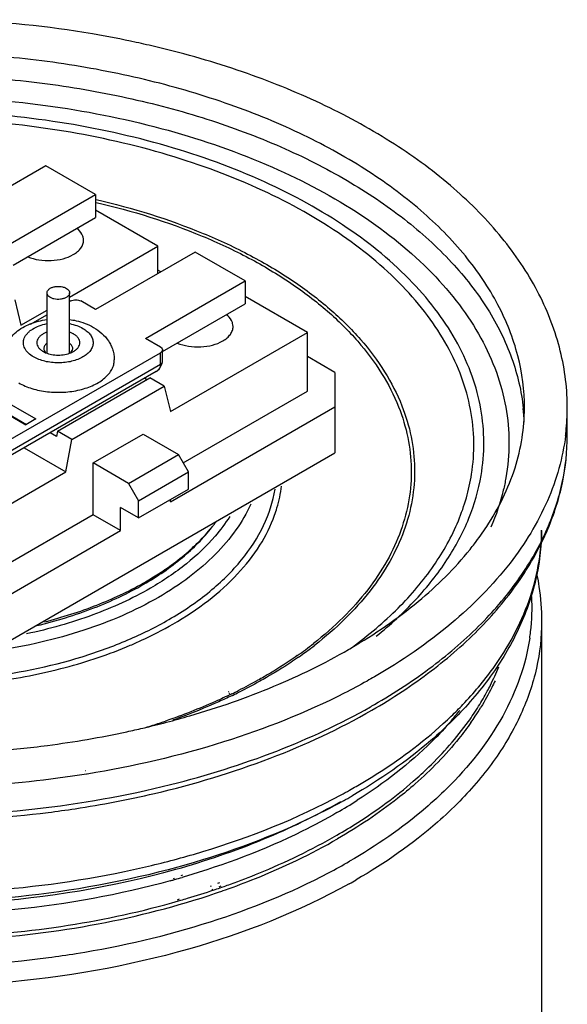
# Model space of a CAD drawing. Header units: millimetres. Extents: x 141 to 298, y 47 to 566.
# Tile 6 of 18: x 260 to 298, y 347 to 416. Entities that reach past the tile are written whole.
import ezdxf

# ---------------------------------------------------------------- set-up
doc = ezdxf.new("R2010")
doc.units = ezdxf.units.MM
doc.header["$LTSCALE"] = 39.86275
doc.layers.get('0').update_dxf_attribs({"linetype": 'CONTINUOUS'})

msp = doc.modelspace()

# ---------------------------------------------------------------- linework, layer by layer
at = {"color": 7}
for p, q in [((261.46, 405.991), (254.389, 401.908)), ((264.995, 403.95), (261.46, 405.991)), ((257.924, 399.867), (264.995, 403.95)), ((264.995, 403.95), (264.995, 402.317)), ((259.131, 398.931), (264.995, 402.317)), ((269.415, 400.296), (264.995, 402.847)), ((263.144, 396.675), (269.415, 400.296)), ((269.415, 398.336), (269.415, 400.296)), ((272.066, 399.867), (264.995, 395.785)), ((275.602, 397.826), (272.066, 399.867)), ((269.627, 398.459), (269.415, 398.581)), ((268.531, 393.744), (275.602, 397.826)), ((275.602, 397.826), (275.602, 396.193)), ((261.544, 392.665), (261.544, 396.973)), ((263.144, 392.665), (263.144, 396.973)), ((259.251, 396.469), (259.692, 394.682)), ((263.227, 396.397), (263.144, 396.349)), ((264.995, 395.785), (263.935, 396.397)), ((269.738, 392.807), (275.602, 396.193)), ((280.021, 394.172), (275.602, 396.724)), ((259.692, 394.682), (261.544, 395.751)), ((261.544, 395.425), (260.341, 394.731)), ((270.299, 388.559), (280.021, 394.172)), ((280.021, 390.008), (280.021, 394.172)), ((269.591, 393.131), (268.531, 393.744)), ((252.267, 382.721), (269.591, 392.723)), ((269.591, 391.906), (269.591, 392.723)), ((269.738, 392.11), (269.738, 392.927)), ((252.267, 381.904), (269.591, 391.906)), ((281.966, 391.335), (280.021, 392.457)), ((269.281, 391.389), (252.06, 381.447)), ((255.096, 391.294), (260.753, 388.028)), ((281.966, 391.335), (281.966, 385.619)), ((254.389, 390.886), (260.046, 387.62)), ((254.742, 390.722), (260.081, 387.64)), ((262.289, 387.16), (268.833, 390.938)), ((268.62, 390.815), (268.453, 390.911)), ((269.858, 390.346), (268.833, 390.938)), ((263.315, 386.568), (269.858, 390.346)), ((269.858, 390.346), (270.299, 388.559)), ((271.2, 384.915), (280.021, 390.008)), ((270.299, 382.149), (281.966, 388.885)), ((298.457, 386.839), (298.457, 388.808)), ((260.753, 388.028), (260.046, 387.62)), ((262.219, 386.793), (261.769, 387.052)), ((262.289, 387.16), (262.219, 386.793)), ((263.315, 386.568), (262.289, 387.16)), ((264.819, 384.905), (268.354, 386.946)), ((268.354, 386.946), (270.864, 385.497)), ((262.874, 384.272), (263.315, 386.568)), ((255.096, 370.106), (281.966, 385.619)), ((259.914, 385.981), (262.874, 384.272)), ((264.819, 381.231), (264.819, 384.905)), ((267.329, 383.456), (264.819, 384.905)), ((267.329, 383.456), (270.864, 385.497)), ((271.571, 384.272), (270.864, 385.497)), ((253.151, 378.659), (262.874, 384.272)), ((268.036, 382.231), (271.571, 384.272)), ((271.571, 383.047), (271.571, 384.272)), ((267.329, 383.456), (268.036, 382.231)), ((268.036, 381.006), (271.571, 383.047)), ((268.036, 381.006), (268.036, 382.231)), ((270.299, 382.149), (270.299, 382.313)), ((266.763, 380.108), (266.763, 381.741)), ((268.036, 381.006), (266.763, 381.741)), ((264.819, 381.231), (253.151, 374.495)), ((266.763, 380.108), (264.819, 381.231)), ((255.096, 373.372), (266.763, 380.108)), ((296.637, 373.673), (296.637, 165.061)), ((274.453, 368.662), (274.405, 368.641)), ((274.497, 368.56), (274.449, 368.539)), ((274.652, 368.525), (274.606, 368.503)), ((274.7, 368.419), (274.654, 368.397)), ((284.688, 367.728), (284.773, 367.771)), ((284.693, 367.725), (284.773, 367.771)), ((264.275, 363.067), (264.246, 363.063)), ((264.385, 362.842), (264.356, 362.837)), ((271.16, 355.672), (271.041, 355.624)), ((271.27, 355.548), (271.141, 355.51)), ((270.56, 355.429), (270.486, 355.4)), ((270.619, 355.36), (270.538, 355.337)), ((273.136, 354.874), (273.21, 354.904)), ((273.662, 355.087), (273.81, 355.147)), ((273.758, 354.849), (273.906, 354.909)), ((273.95, 354.812), (274.105, 354.867)), ((273.232, 354.637), (273.306, 354.666)), ((273.392, 354.621), (273.47, 354.647)), ((273.492, 354.38), (273.571, 354.406)), ((274.05, 354.572), (274.205, 354.627)), ((270.791, 353.926), (270.939, 353.986)), ((270.87, 353.835), (271.03, 353.881))]:
    msp.add_line(p, q, dxfattribs=at)
msp.add_lwpolyline([(269.281, 391.389), (269.511, 391.568), (269.724, 391.966), (269.738, 392.11)], dxfattribs=at)
for centre, radius, start, end in [((253.235, 346.841), 69.459, 76.58109, 77.8436), ((281.89, 388.809), 16.567, 359.97789, 1.50673), ((280.784, 387.229), 14.633, 2.23365, 6.06362), ((282.802, 388.81), 15.655, 353.78272, 359.97203), ((282.667, 388.824), 15.791, 352.82542, 353.78632), ((263.892, 387.952), 12.05, 322.23536, 323.23682), ((263.403, 388.339), 12.673, 320.07533, 321.06992), ((263.65, 388.14), 12.356, 321.06926, 322.23461), ((257.285, 395.953), 22.492, 299.53622, 299.99927), ((281.125, 374.701), 14.83, 353.12686, 2.8445), ((280.97, 374.72), 14.986, 351.383, 353.12513), ((263.567, 393.622), 27.359, 305.09629, 308.12475), ((263.51, 393.914), 27.768, 304.84987, 307.84036), ((262.532, 407.016), 40.812, 299.99969, 300.26166), ((264.576, 397.319), 31.557, 305.8841, 306.19168), ((258.22, 402.446), 37.692, 295.84573, 296.6547), ((258.176, 402.793), 38.14, 295.67466, 296.47594), ((276.051, 377.69), 18.985, 328.05113, 331.78151), ((262.62, 406.143), 44.307, 299.57067, 299.87971), ((274.849, 378.449), 20.407, 324.3755, 328.02801), ((275.447, 377.854), 19.765, 326.50234, 328.6606), ((255.23, 409.803), 45.747, 289.44878, 289.92655), ((272.883, 381.524), 22.867, 319.46745, 321.70741), ((274.829, 378.262), 20.505, 324.95987, 326.50575), ((254.385, 412.022), 48.017, 287.07009, 288.01327), ((254.73, 410.962), 46.902, 288.01334, 288.9441), ((262.153, 398.92), 42.669, 299.24755, 299.99829), ((261.588, 399.93), 43.826, 298.36633, 299.24699), ((261.754, 398.387), 42.847, 299.08464, 299.99763), ((262.76, 393.653), 38.735, 299.97861, 302.47602), ((261.351, 394.184), 43.334, 297.73691, 299.97884), ((254.111, 413.797), 60.724, 285.44798, 285.69549), ((254.282, 413.191), 60.094, 285.77397, 286.29173), ((255.906, 406.559), 54.802, 289.3956, 289.90487), ((262.146, 392.308), 42.683, 299.22699, 299.99821), ((254.872, 409.625), 58.038, 286.66963, 288.6088), ((255.563, 407.539), 55.841, 288.70452, 289.22467), ((255.555, 407.395), 55.967, 288.77794, 289.09525), ((255.683, 407.023), 55.574, 289.09538, 289.29828), ((254.436, 411.068), 59.546, 286.18133, 286.67302), ((252.194, 421.06), 71.864, 277.5562, 279.14167)]:
    msp.add_arc(centre, radius, start, end, dxfattribs=at)
for points, knots in [([(267.861, 414.742), (266.833, 414.964), (262.633, 415.771), (258.365, 416.213), (255.144, 416.351)], [0, 0, 0, 0, 0.246068, 1, 1, 1, 1]), ([(298.451, 389.245), (298.415, 390.633), (297.978, 393.46), (296.293, 397.505), (293.655, 401.296), (290.153, 404.765), (285.872, 407.865), (280.902, 410.552), (275.342, 412.782), (271.396, 413.916), (269.354, 414.403)], [0, 0, 0, 0, 0.101305, 0.206066, 0.31696, 0.435908, 0.563918, 0.70112, 0.846888, 1, 1, 1, 1]), ([(295.417, 388.808), (295.417, 390.051), (295.084, 392.6), (293.623, 396.281), (291.25, 399.77), (288.035, 402.999), (284.051, 405.91), (279.383, 408.449), (274.129, 410.566), (268.398, 412.217), (262.313, 413.369), (256.003, 413.996), (249.601, 414.086), (243.245, 413.637), (237.071, 412.658), (231.208, 411.17), (225.783, 409.204), (222.42, 407.546), (220.85, 406.64)], [0, 0, 0, 0, 0.042814, 0.087395, 0.135178, 0.187087, 0.243533, 0.304491, 0.369589, 0.438198, 0.509496, 0.582533, 0.656276, 0.729665, 0.801654, 0.871258, 0.937606, 1, 1, 1, 1]), ([(220.85, 405.064), (222.378, 405.946), (225.645, 407.564), (230.911, 409.497), (236.598, 410.979), (242.591, 411.979), (248.77, 412.478), (255.008, 412.465), (261.18, 411.942), (267.161, 410.917), (272.831, 409.413), (278.074, 407.458), (282.786, 405.091), (286.874, 402.358), (290.255, 399.307), (292.859, 395.991), (294.621, 392.471), (295.206, 389.993), (295.335, 388.774)], [0, 0, 0, 0, 0.061814, 0.127462, 0.196295, 0.2675, 0.340162, 0.413299, 0.485911, 0.557022, 0.625716, 0.691192, 0.752804, 0.810131, 0.863042, 0.91178, 0.95704, 1, 1, 1, 1]), ([(253.37, 410.899), (256.243, 410.835), (261.895, 410.38), (270.021, 408.721), (277.413, 406.155), (283.777, 402.781), (288.142, 399.291), (290.816, 396.202), (292.36, 393.843), (293.48, 391.399), (294.16, 388.895), (294.392, 386.36), (294.245, 384.68), (294.1, 383.854)], [0, 0, 0, 0, 0.158191, 0.311247, 0.455314, 0.587416, 0.705976, 0.760336, 0.811715, 0.860609, 0.907708, 0.953859, 1, 1, 1, 1]), ([(292.339, 384.017), (292.472, 384.795), (292.606, 386.376), (292.389, 388.761), (291.757, 391.117), (290.72, 393.419), (289.29, 395.644), (286.813, 398.56), (282.766, 401.869), (276.853, 405.094), (269.969, 407.58), (262.379, 409.235), (257.087, 409.738), (254.391, 409.839)], [0, 0, 0, 0, 0.046326, 0.092668, 0.139937, 0.188953, 0.240391, 0.294745, 0.413114, 0.544875, 0.688616, 0.841546, 1, 1, 1, 1]), ([(291.663, 384.103), (291.782, 384.864), (291.892, 386.41), (291.65, 388.738), (291.005, 391.036), (289.967, 393.281), (288.55, 395.449), (286.106, 398.289), (282.132, 401.511), (276.341, 404.652), (269.609, 407.074), (262.193, 408.688), (257.024, 409.181), (254.39, 409.282)], [0, 0, 0, 0, 0.046241, 0.092568, 0.139877, 0.18897, 0.240503, 0.294951, 0.413468, 0.545275, 0.688951, 0.841733, 1, 1, 1, 1]), ([(265.035, 403.585), (267.619, 402.99), (271.358, 401.837), (275.949, 399.702), (278.968, 397.913), (281.595, 395.925), (283.795, 393.765), (285.532, 391.461), (286.386, 389.804), (286.717, 388.97)], [0, 0, 0, 0, 0.293679, 0.430793, 0.560236, 0.681593, 0.794878, 0.900632, 1, 1, 1, 1]), ([(265.04, 403.388), (267.597, 402.794), (271.297, 401.647), (275.839, 399.525), (278.824, 397.75), (281.423, 395.778), (283.598, 393.636), (285.317, 391.353), (286.161, 389.711), (286.488, 388.885)], [0, 0, 0, 0, 0.293646, 0.430735, 0.560157, 0.681505, 0.7948, 0.900583, 1, 1, 1, 1]), ([(264.136, 400.704), (264.136, 400.779), (264.115, 400.934), (263.985, 401.242), (263.804, 401.436), (263.666, 401.546)], [0, 0, 0, 0, 0.227464, 0.465393, 1, 1, 1, 1]), ([(263.404, 399.683), (263.514, 399.747), (263.713, 399.884), (263.951, 400.134), (264.101, 400.41), (264.136, 400.609), (264.136, 400.704)], [0, 0, 0, 0, 0.289747, 0.549079, 0.782222, 1, 1, 1, 1]), ([(260.178, 399.532), (260.43, 399.427), (260.981, 399.281), (261.835, 399.237), (262.666, 399.357), (263.181, 399.554), (263.404, 399.683)], [0, 0, 0, 0, 0.246544, 0.509256, 0.76701, 1, 1, 1, 1]), ([(261.778, 397.299), (261.837, 397.334), (261.971, 397.389), (262.19, 397.433), (262.421, 397.439), (262.646, 397.407), (262.846, 397.34), (263.007, 397.243), (263.116, 397.119), (263.144, 397.019), (263.144, 396.973)], [0, 0, 0, 0, 0.128828, 0.270573, 0.417886, 0.562385, 0.696203, 0.813594, 0.913066, 1, 1, 1, 1]), ([(261.544, 396.973), (261.544, 397.003), (261.555, 397.067), (261.603, 397.155), (261.679, 397.235), (261.743, 397.279), (261.778, 397.299)], [0, 0, 0, 0, 0.217765, 0.450895, 0.710368, 1, 1, 1, 1]), ([(262.909, 396.646), (262.85, 396.612), (262.716, 396.557), (262.497, 396.513), (262.266, 396.507), (262.042, 396.538), (261.841, 396.605), (261.68, 396.703), (261.571, 396.827), (261.544, 396.927), (261.544, 396.973)], [0, 0, 0, 0, 0.128828, 0.270573, 0.417886, 0.562385, 0.696203, 0.813594, 0.913066, 1, 1, 1, 1]), ([(263.144, 396.973), (263.144, 396.942), (263.132, 396.879), (263.084, 396.79), (263.008, 396.71), (262.944, 396.666), (262.909, 396.646)], [0, 0, 0, 0, 0.217765, 0.450895, 0.710368, 1, 1, 1, 1]), ([(263.227, 396.397), (263.278, 396.426), (263.394, 396.468), (263.581, 396.489), (263.768, 396.468), (263.884, 396.426), (263.935, 396.397)], [0, 0, 0, 0, 0.23724, 0.499999, 0.762759, 1, 1, 1, 1]), ([(274.743, 394.58), (274.743, 394.656), (274.722, 394.811), (274.592, 395.118), (274.411, 395.312), (274.273, 395.423)], [0, 0, 0, 0, 0.227464, 0.465393, 1, 1, 1, 1]), ([(258.369, 392.213), (258.369, 392.401), (258.415, 392.78), (258.617, 393.314), (258.933, 393.789), (259.339, 394.193), (259.816, 394.524), (260.536, 394.874), (261.131, 395.027), (261.536, 395.085)], [0, 0, 0, 0, 0.121613, 0.242972, 0.364155, 0.485969, 0.609674, 0.736451, 1, 1, 1, 1]), ([(260.594, 392.427), (260.456, 392.507), (260.212, 392.681), (259.986, 392.971), (259.891, 393.217), (259.863, 393.4), (259.875, 393.585), (259.947, 393.832), (260.102, 394.062), (260.313, 394.261), (260.583, 394.455), (260.993, 394.652), (261.352, 394.752), (261.543, 394.789)], [0, 0, 0, 0, 0.132307, 0.246834, 0.299188, 0.349693, 0.39988, 0.451323, 0.562761, 0.624888, 0.691631, 0.838342, 1, 1, 1, 1]), ([(263.153, 395.084), (263.305, 395.062), (263.891, 394.954), (264.461, 394.743), (264.844, 394.522)], [0, 0, 0, 0, 0.257669, 1, 1, 1, 1]), ([(263.153, 394.788), (263.324, 394.754), (263.648, 394.666), (263.955, 394.528), (264.094, 394.448)], [0, 0, 0, 0, 0.520794, 1, 1, 1, 1]), ([(264.094, 394.448), (264.202, 394.385), (264.399, 394.249), (264.635, 394.002), (264.784, 393.728), (264.835, 393.437), (264.784, 393.147), (264.635, 392.873), (264.399, 392.625), (264.088, 392.411), (263.712, 392.236), (263.285, 392.106), (262.823, 392.026), (262.344, 391.999), (261.864, 392.026), (261.402, 392.106), (260.975, 392.236), (260.713, 392.358), (260.594, 392.427)], [0, 0, 0, 0, 0.060381, 0.114393, 0.162976, 0.208347, 0.25372, 0.302303, 0.356317, 0.416696, 0.483282, 0.555128, 0.630752, 0.708346, 0.785939, 0.861565, 0.933411, 1, 1, 1, 1]), ([(261.265, 394.06), (261.198, 394.021), (261.077, 393.938), (260.932, 393.785), (260.84, 393.616), (260.808, 393.437), (260.84, 393.258), (260.932, 393.09), (261.077, 392.937), (261.198, 392.853), (261.265, 392.815)], [0, 0, 0, 0, 0.144901, 0.274525, 0.391114, 0.499999, 0.608884, 0.725473, 0.855099, 1, 1, 1, 1]), ([(261.528, 394.181), (261.505, 394.173), (261.415, 394.138), (261.327, 394.096), (261.265, 394.06)], [0, 0, 0, 0, 0.259161, 1, 1, 1, 1]), ([(263.422, 394.06), (263.402, 394.072), (263.317, 394.118), (263.228, 394.156), (263.159, 394.181)], [0, 0, 0, 0, 0.240645, 1, 1, 1, 1]), ([(263.422, 392.815), (263.489, 392.853), (263.61, 392.937), (263.755, 393.09), (263.847, 393.258), (263.879, 393.437), (263.847, 393.616), (263.755, 393.785), (263.61, 393.938), (263.489, 394.021), (263.422, 394.06)], [0, 0, 0, 0, 0.144901, 0.274525, 0.391114, 0.499999, 0.608884, 0.725473, 0.855099, 1, 1, 1, 1]), ([(264.844, 394.522), (265.053, 394.401), (265.447, 394.121), (265.848, 393.667), (266.086, 393.253), (266.218, 392.92), (266.3, 392.571), (266.319, 392.332), (266.319, 392.213)], [0, 0, 0, 0, 0.252964, 0.501698, 0.625988, 0.750468, 0.875127, 1, 1, 1, 1]), ([(274.011, 393.56), (274.121, 393.623), (274.32, 393.76), (274.557, 394.01), (274.708, 394.287), (274.743, 394.485), (274.743, 394.58)], [0, 0, 0, 0, 0.289747, 0.549079, 0.782222, 1, 1, 1, 1]), ([(261.539, 393.395), (261.505, 393.371), (261.444, 393.319), (261.373, 393.228), (261.329, 393.13), (261.319, 393.062), (261.319, 393.029)], [0, 0, 0, 0, 0.282734, 0.539519, 0.775622, 1, 1, 1, 1]), ([(263.369, 393.029), (263.369, 393.062), (263.358, 393.13), (263.314, 393.228), (263.243, 393.319), (263.182, 393.371), (263.149, 393.395)], [0, 0, 0, 0, 0.224378, 0.460481, 0.717266, 1, 1, 1, 1]), ([(270.784, 393.408), (271.036, 393.304), (271.588, 393.158), (272.441, 393.113), (273.273, 393.234), (273.787, 393.431), (274.011, 393.56)], [0, 0, 0, 0, 0.246544, 0.509256, 0.76701, 1, 1, 1, 1]), ([(261.265, 392.815), (261.279, 392.807), (261.337, 392.774), (261.398, 392.746), (261.444, 392.727)], [0, 0, 0, 0, 0.243132, 1, 1, 1, 1]), ([(261.319, 393.029), (261.319, 393.004), (261.325, 392.951), (261.36, 392.847), (261.412, 392.778), (261.452, 392.737)], [0, 0, 0, 0, 0.233356, 0.474214, 1, 1, 1, 1]), ([(261.444, 392.727), (261.58, 392.669), (261.878, 392.584), (262.344, 392.543), (262.809, 392.584), (263.107, 392.669), (263.243, 392.727)], [0, 0, 0, 0, 0.241727, 0.5, 0.758273, 1, 1, 1, 1]), ([(263.235, 392.737), (263.275, 392.778), (263.327, 392.847), (263.363, 392.951), (263.369, 393.004), (263.369, 393.029)], [0, 0, 0, 0, 0.525786, 0.766644, 1, 1, 1, 1]), ([(263.243, 392.727), (263.259, 392.733), (263.32, 392.76), (263.379, 392.79), (263.422, 392.815)], [0, 0, 0, 0, 0.256787, 1, 1, 1, 1]), ([(269.591, 393.131), (269.613, 393.119), (269.653, 393.091), (269.701, 393.041), (269.731, 392.986), (269.738, 392.946), (269.738, 392.927)], [0, 0, 0, 0, 0.289705, 0.549092, 0.782218, 1, 1, 1, 1]), ([(269.738, 392.927), (269.738, 392.908), (269.731, 392.868), (269.701, 392.813), (269.653, 392.763), (269.613, 392.736), (269.591, 392.723)], [0, 0, 0, 0, 0.217782, 0.450909, 0.710295, 1, 1, 1, 1]), ([(259.533, 390.59), (259.827, 390.42), (260.493, 390.145), (261.579, 389.928), (262.727, 389.896), (263.675, 390.029), (264.381, 390.233), (264.859, 390.425), (265.284, 390.656), (265.647, 390.921), (265.939, 391.215), (266.155, 391.533), (266.288, 391.867), (266.319, 392.099), (266.319, 392.213)], [0, 0, 0, 0, 0.128625, 0.270154, 0.417246, 0.561531, 0.630182, 0.695321, 0.756317, 0.812798, 0.864739, 0.912551, 0.957159, 1, 1, 1, 1]), ([(269.591, 391.906), (269.592, 391.823), (269.557, 391.656), (269.452, 391.521), (269.391, 391.467)], [0, 0, 0, 0, 0.503909, 1, 1, 1, 1]), ([(269.591, 391.906), (269.612, 391.918), (269.65, 391.944), (269.698, 391.993), (269.73, 392.049), (269.738, 392.09), (269.738, 392.11)], [0, 0, 0, 0, 0.27135, 0.529482, 0.770961, 1, 1, 1, 1]), ([(269.391, 391.467), (269.382, 391.46), (269.348, 391.431), (269.31, 391.406), (269.281, 391.389)], [0, 0, 0, 0, 0.247282, 1, 1, 1, 1]), ([(286.488, 388.885), (286.767, 388.18), (287.204, 386.739), (287.455, 384.506), (287.284, 382.27), (286.696, 380.061), (285.701, 377.908), (284.315, 375.836), (282.556, 373.868), (281.191, 372.675), (280.458, 372.099)], [0, 0, 0, 0, 0.118295, 0.233763, 0.348979, 0.466546, 0.588815, 0.71768, 0.854474, 1, 1, 1, 1]), ([(286.717, 388.97), (287, 388.257), (287.442, 386.797), (287.693, 384.536), (287.515, 382.27), (286.912, 380.034), (285.894, 377.855), (284.478, 375.76), (282.683, 373.77), (281.292, 372.566), (280.545, 371.986)], [0, 0, 0, 0, 0.118162, 0.233491, 0.348591, 0.466093, 0.588365, 0.71731, 0.854256, 1, 1, 1, 1]), ([(292.736, 380.398), (293.581, 381.687), (294.608, 383.751), (295.302, 386.655), (295.417, 388.093), (295.417, 388.803)], [0, 0, 0, 0, 0.517898, 0.761453, 1, 1, 1, 1]), ([(298.334, 386.852), (298.235, 386.067), (297.914, 384.489), (296.79, 381.354), (295.447, 379.167), (294.395, 377.808)], [0, 0, 0, 0, 0.238167, 0.48256, 1, 1, 1, 1]), ([(297.037, 380.244), (297.496, 381.295), (298.21, 383.458), (298.457, 385.725), (298.457, 386.839)], [0, 0, 0, 0, 0.507268, 1, 1, 1, 1]), ([(297.076, 380.216), (297.523, 381.272), (298.217, 383.446), (298.456, 385.719), (298.457, 386.839)], [0, 0, 0, 0, 0.505947, 1, 1, 1, 1]), ([(225.637, 384.479), (225.635, 383.736), (225.83, 382.212), (226.698, 380.01), (228.112, 377.922), (230.031, 375.991), (232.41, 374.248), (235.198, 372.729), (238.338, 371.461), (242.98, 370.121), (249.203, 369.246), (256.744, 369.452), (262.825, 370.667), (267.243, 372.267), (269.254, 373.259), (270.193, 373.801)], [0, 0, 0, 0, 0.042832, 0.087417, 0.135197, 0.187103, 0.24355, 0.304517, 0.369632, 0.438267, 0.582535, 0.729629, 0.87117, 0.937567, 1, 1, 1, 1]), ([(283.21, 371.851), (284.357, 372.691), (286.456, 374.455), (289.026, 377.47), (290.825, 380.689), (291.487, 382.975), (291.663, 384.103)], [0, 0, 0, 0, 0.279683, 0.537064, 0.775281, 1, 1, 1, 1]), ([(284.901, 372.613), (285.899, 373.417), (287.725, 375.094), (289.963, 377.909), (291.551, 380.883), (292.161, 382.979), (292.339, 384.017)], [0, 0, 0, 0, 0.276528, 0.533087, 0.772615, 1, 1, 1, 1]), ([(294.1, 383.854), (294.048, 383.559), (293.801, 382.366), (293.407, 381.205), (293.042, 380.363)], [0, 0, 0, 0, 0.246172, 1, 1, 1, 1]), ([(270.193, 373.801), (271.208, 374.387), (273.069, 375.644), (275.376, 377.892), (276.993, 380.359), (277.577, 382.156), (277.721, 383.039)], [0, 0, 0, 0, 0.286234, 0.545889, 0.781583, 1, 1, 1, 1]), ([(277.691, 381.204), (277.752, 381.373), (277.971, 382.045), (278.116, 382.741), (278.177, 383.265)], [0, 0, 0, 0, 0.253735, 1, 1, 1, 1]), ([(275.993, 381.988), (275.707, 381.346), (274.97, 380.077), (273.49, 378.341), (271.63, 376.739), (270.21, 375.811), (269.45, 375.372)], [0, 0, 0, 0, 0.223025, 0.462671, 0.721442, 1, 1, 1, 1]), ([(274.504, 381.105), (274.194, 380.616), (273.279, 379.397), (271.416, 377.639), (269.775, 376.54), (268.884, 376.026)], [0, 0, 0, 0, 0.227567, 0.596146, 1, 1, 1, 1]), ([(270.475, 373.474), (271.35, 373.979), (272.976, 375.053), (275.07, 376.926), (276.679, 378.964), (277.424, 380.456), (277.691, 381.204)], [0, 0, 0, 0, 0.28111, 0.540331, 0.778797, 1, 1, 1, 1]), ([(206.408, 380.194), (206.781, 379.314), (207.684, 377.573), (209.421, 375.114), (211.546, 372.777), (214.952, 369.777), (220.098, 366.467), (227.236, 363.348), (235.243, 361.075), (243.838, 359.725), (252.715, 359.342), (258.667, 359.744), (261.616, 360.116)], [0, 0, 0, 0, 0.046071, 0.094213, 0.144787, 0.198028, 0.312731, 0.438097, 0.572404, 0.713007, 0.856696, 1, 1, 1, 1]), ([(206.447, 380.221), (206.871, 379.254), (207.916, 377.338), (209.957, 374.655), (212.482, 372.121), (216.57, 368.886), (222.755, 365.424), (231.263, 362.368), (240.695, 360.422), (250.624, 359.671), (260.602, 360.15), (267.145, 361.302), (270.312, 362.094)], [0, 0, 0, 0, 0.044718, 0.092043, 0.142378, 0.195932, 0.31256, 0.440778, 0.577687, 0.719428, 0.861661, 1, 1, 1, 1]), ([(268.408, 376.3), (269.374, 376.858), (271.136, 378.057), (272.644, 379.574), (273.26, 380.368)], [0, 0, 0, 0, 0.525777, 1, 1, 1, 1]), ([(271.836, 378.865), (271.953, 378.972), (272.403, 379.398), (272.826, 379.852), (273.122, 380.206)], [0, 0, 0, 0, 0.256138, 1, 1, 1, 1]), ([(284.592, 367.37), (286.048, 368.211), (288.772, 369.997), (292.333, 373.097), (295.157, 376.479), (296.544, 378.96), (297.076, 380.216)], [0, 0, 0, 0, 0.277142, 0.535205, 0.775241, 1, 1, 1, 1]), ([(284.773, 367.771), (286.203, 368.597), (288.875, 370.345), (292.368, 373.365), (295.139, 376.64), (296.508, 379.035), (297.037, 380.244)], [0, 0, 0, 0, 0.278847, 0.537649, 0.777184, 1, 1, 1, 1]), ([(296.636, 380.127), (296.623, 378.931), (296.321, 376.502), (295.065, 372.984), (293.057, 369.642), (291.311, 367.632), (290.345, 366.67)], [0, 0, 0, 0, 0.235845, 0.477805, 0.731181, 1, 1, 1, 1]), ([(291.554, 378.777), (291.661, 378.91), (292.074, 379.436), (292.462, 379.981), (292.736, 380.398)], [0, 0, 0, 0, 0.254513, 1, 1, 1, 1]), ([(293.185, 370.329), (294.247, 371.802), (295.555, 374.19), (296.465, 377.598), (296.627, 379.3), (296.636, 380.142)], [0, 0, 0, 0, 0.51635, 0.760517, 1, 1, 1, 1]), ([(268.531, 376.475), (268.839, 376.653), (270.001, 377.361), (271.095, 378.186), (271.836, 378.865)], [0, 0, 0, 0, 0.261546, 1, 1, 1, 1]), ([(283.1, 371.765), (284.775, 372.742), (287.826, 374.823), (290.466, 377.423), (291.554, 378.777)], [0, 0, 0, 0, 0.527459, 1, 1, 1, 1]), ([(264.356, 362.837), (261.651, 362.399), (256.158, 361.813), (247.887, 361.784), (239.735, 362.593), (231.955, 364.216), (224.786, 366.602), (218.447, 369.682), (213.13, 373.365), (210.235, 376.306), (209.05, 377.844)], [0, 0, 0, 0, 0.137826, 0.277221, 0.415249, 0.549062, 0.676097, 0.79429, 0.902335, 1, 1, 1, 1]), ([(294.395, 377.808), (293.175, 376.23), (290.184, 373.219), (286.689, 370.84), (284.773, 369.735)], [0, 0, 0, 0, 0.474188, 1, 1, 1, 1]), ([(296.299, 376.953), (296.355, 376.682), (296.551, 375.6), (296.637, 374.497), (296.637, 373.673)], [0, 0, 0, 0, 0.251228, 1, 1, 1, 1]), ([(268.884, 376.026), (267.582, 375.274), (264.714, 373.97), (261.686, 373.12), (260.091, 372.782)], [0, 0, 0, 0, 0.479733, 1, 1, 1, 1]), ([(260.823, 373.365), (262.194, 373.696), (264.801, 374.492), (267.276, 375.647), (268.408, 376.3)], [0, 0, 0, 0, 0.518889, 1, 1, 1, 1]), ([(261.356, 373.633), (262.619, 373.956), (265.025, 374.718), (267.316, 375.786), (268.373, 376.384)], [0, 0, 0, 0, 0.51756, 1, 1, 1, 1]), ([(269.45, 375.372), (267.781, 374.409), (264.037, 372.808), (260.081, 371.905), (257.992, 371.595)], [0, 0, 0, 0, 0.477187, 1, 1, 1, 1]), ([(267.454, 371.974), (267.719, 372.087), (268.748, 372.542), (269.751, 373.056), (270.475, 373.474)], [0, 0, 0, 0, 0.256567, 1, 1, 1, 1]), ([(296.637, 373.673), (296.637, 372.558), (296.38, 370.287), (295.241, 366.973), (293.379, 363.788), (291.744, 361.856), (290.833, 360.925)], [0, 0, 0, 0, 0.233011, 0.473437, 0.727596, 1, 1, 1, 1]), ([(295.787, 372.475), (295.643, 371.527), (295.163, 369.617), (293.457, 365.849), (291.447, 363.332), (289.906, 361.811)], [0, 0, 0, 0, 0.232645, 0.474608, 1, 1, 1, 1]), ([(257.747, 369.392), (259.458, 369.622), (262.761, 370.266), (265.955, 371.337), (267.454, 371.974)], [0, 0, 0, 0, 0.514548, 1, 1, 1, 1]), ([(271.682, 366.971), (273.705, 367.561), (277.561, 368.902), (281.236, 370.689), (282.938, 371.672)], [0, 0, 0, 0, 0.51739, 1, 1, 1, 1]), ([(279.297, 371.237), (279.111, 371.106), (278.344, 370.58), (277.553, 370.089), (276.945, 369.739)], [0, 0, 0, 0, 0.245296, 1, 1, 1, 1]), ([(279.377, 371.127), (279.197, 371.001), (278.458, 370.498), (277.697, 370.028), (277.113, 369.691)], [0, 0, 0, 0, 0.245523, 1, 1, 1, 1]), ([(290.226, 366.948), (290.505, 367.216), (291.564, 368.276), (292.535, 369.427), (293.185, 370.329)], [0, 0, 0, 0, 0.258045, 1, 1, 1, 1]), ([(292.779, 368.713), (292.856, 368.856), (293.151, 369.424), (293.415, 370.009), (293.593, 370.453)], [0, 0, 0, 0, 0.253126, 1, 1, 1, 1]), ([(276.945, 369.739), (276.798, 369.654), (276.2, 369.314), (275.592, 368.993), (275.129, 368.761)], [0, 0, 0, 0, 0.246753, 1, 1, 1, 1]), ([(277.113, 369.691), (276.957, 369.6), (276.32, 369.24), (275.673, 368.899), (275.179, 368.654)], [0, 0, 0, 0, 0.246582, 1, 1, 1, 1]), ([(284.773, 369.735), (284.6, 369.635), (283.895, 369.234), (283.18, 368.853), (282.637, 368.576)], [0, 0, 0, 0, 0.247067, 1, 1, 1, 1]), ([(293.328, 369.45), (293.255, 369.291), (292.95, 368.652), (292.606, 368.031), (292.328, 367.575)], [0, 0, 0, 0, 0.246561, 1, 1, 1, 1]), ([(282.637, 368.576), (279.892, 367.179), (273.913, 364.814), (267.658, 363.373), (264.385, 362.842)], [0, 0, 0, 0, 0.481534, 1, 1, 1, 1]), ([(274.606, 368.503), (274.238, 368.325), (272.718, 367.621), (271.154, 367.012), (269.956, 366.601)], [0, 0, 0, 0, 0.243941, 1, 1, 1, 1]), ([(274.654, 368.397), (274.348, 368.25), (273.091, 367.668), (271.804, 367.151), (270.821, 366.795)], [0, 0, 0, 0, 0.244933, 1, 1, 1, 1]), ([(270.312, 362.094), (272.865, 362.733), (277.728, 364.249), (282.355, 366.398), (284.486, 367.606)], [0, 0, 0, 0, 0.517886, 1, 1, 1, 1]), ([(267.212, 365.843), (267.592, 365.925), (269.092, 366.261), (270.58, 366.65), (271.682, 366.971)], [0, 0, 0, 0, 0.252943, 1, 1, 1, 1]), ([(269.163, 361.463), (271.951, 362.116), (277.257, 363.706), (282.29, 366.041), (284.592, 367.37)], [0, 0, 0, 0, 0.518576, 1, 1, 1, 1]), ([(283.486, 361.966), (284.123, 362.334), (286.507, 363.795), (288.739, 365.518), (290.226, 366.948)], [0, 0, 0, 0, 0.262667, 1, 1, 1, 1]), ([(290.345, 366.67), (289.84, 366.166), (287.638, 364.133), (285.151, 362.42), (283.176, 361.28)], [0, 0, 0, 0, 0.23821, 1, 1, 1, 1]), ([(290.262, 366.663), (289.813, 366.137), (287.806, 363.989), (285.452, 362.182), (283.559, 360.976)], [0, 0, 0, 0, 0.235588, 1, 1, 1, 1]), ([(287.528, 362.323), (287.907, 362.653), (289.326, 363.952), (290.608, 365.406), (291.436, 366.563)], [0, 0, 0, 0, 0.260799, 1, 1, 1, 1]), ([(291.618, 366.489), (291.348, 366.104), (290.169, 364.538), (288.788, 363.128), (287.667, 362.146)], [0, 0, 0, 0, 0.239743, 1, 1, 1, 1]), ([(259.653, 364.643), (260.295, 364.711), (262.829, 365.01), (265.348, 365.442), (267.212, 365.843)], [0, 0, 0, 0, 0.252985, 1, 1, 1, 1]), ([(254.335, 364.276), (254.78, 364.291), (256.556, 364.367), (258.329, 364.505), (259.653, 364.643)], [0, 0, 0, 0, 0.250878, 1, 1, 1, 1]), ([(282.115, 358.504), (282.613, 358.792), (284.503, 359.937), (286.294, 361.25), (287.528, 362.323)], [0, 0, 0, 0, 0.260059, 1, 1, 1, 1]), ([(287.667, 362.146), (287.261, 361.79), (285.527, 360.353), (283.643, 359.102), (282.161, 358.246)], [0, 0, 0, 0, 0.239864, 1, 1, 1, 1]), ([(289.906, 361.811), (289.421, 361.332), (287.297, 359.387), (284.905, 357.746), (283.004, 356.648)], [0, 0, 0, 0, 0.237006, 1, 1, 1, 1]), ([(261.616, 360.116), (262.258, 360.196), (264.79, 360.548), (267.304, 361.028), (269.163, 361.463)], [0, 0, 0, 0, 0.253018, 1, 1, 1, 1]), ([(268.964, 356.358), (270.186, 356.651), (274.81, 357.899), (279.301, 359.687), (282.41, 361.366)], [0, 0, 0, 0, 0.262393, 1, 1, 1, 1]), ([(229.212, 357.213), (233.518, 355.701), (242.727, 353.66), (256.8, 353.293), (268.366, 355.179), (276.796, 358.034), (280.616, 359.876), (282.383, 360.897)], [0, 0, 0, 0, 0.250283, 0.512707, 0.768267, 0.888047, 1, 1, 1, 1]), ([(282.582, 360.943), (281.7, 360.453), (277.937, 358.527), (273.932, 357.092), (270.83, 356.238)], [0, 0, 0, 0, 0.238621, 1, 1, 1, 1]), ([(290.833, 360.925), (290.324, 360.405), (288.08, 358.289), (285.524, 356.519), (283.486, 355.343)], [0, 0, 0, 0, 0.2362, 1, 1, 1, 1]), ([(282.115, 360.101), (281.307, 359.634), (277.839, 357.789), (274.14, 356.394), (271.27, 355.548)], [0, 0, 0, 0, 0.2377, 1, 1, 1, 1]), ([(274.564, 355.03), (275.24, 355.275), (277.828, 356.271), (280.337, 357.477), (282.115, 358.504)], [0, 0, 0, 0, 0.259247, 1, 1, 1, 1]), ([(274.205, 354.627), (274.919, 354.879), (277.647, 355.907), (280.291, 357.167), (282.161, 358.246)], [0, 0, 0, 0, 0.259598, 1, 1, 1, 1]), ([(270.83, 356.238), (267.136, 355.22), (259.439, 353.825), (251.626, 353.638), (247.681, 353.847)], [0, 0, 0, 0, 0.492421, 1, 1, 1, 1]), ([(247.738, 354.477), (251.337, 354.291), (258.482, 354.418), (265.544, 355.538), (268.964, 356.358)], [0, 0, 0, 0, 0.506126, 1, 1, 1, 1]), ([(263.612, 350.108), (266.836, 350.627), (272.984, 352.051), (278.845, 354.423), (281.519, 355.829)], [0, 0, 0, 0, 0.519456, 1, 1, 1, 1]), ([(270.286, 355.267), (266.683, 354.271), (259.169, 352.911), (251.541, 352.736), (247.688, 352.946)], [0, 0, 0, 0, 0.49207, 1, 1, 1, 1]), ([(282.987, 355.059), (279.407, 353.056), (271.301, 349.889), (262.765, 348.408), (258.272, 348.026)], [0, 0, 0, 0, 0.476377, 1, 1, 1, 1]), ([(238.176, 352.236), (241.121, 351.672), (247.137, 350.927), (256.202, 350.919), (265.07, 352), (270.776, 353.461), (273.492, 354.38)], [0, 0, 0, 0, 0.251742, 0.507367, 0.759225, 1, 1, 1, 1]), ([(238.247, 352.494), (240.945, 351.979), (246.451, 351.271), (254.769, 351.146), (262.974, 351.942), (268.303, 353.098), (270.87, 353.835)], [0, 0, 0, 0, 0.250259, 0.504595, 0.756589, 1, 1, 1, 1]), ([(231.534, 351.991), (236.313, 350.574), (246.371, 348.855), (256.557, 349.144), (261.644, 349.82)], [0, 0, 0, 0, 0.492749, 1, 1, 1, 1])]:
    msp.add_open_spline(points, degree=3, knots=knots, dxfattribs=at)

doc.saveas('drawing.dxf')
